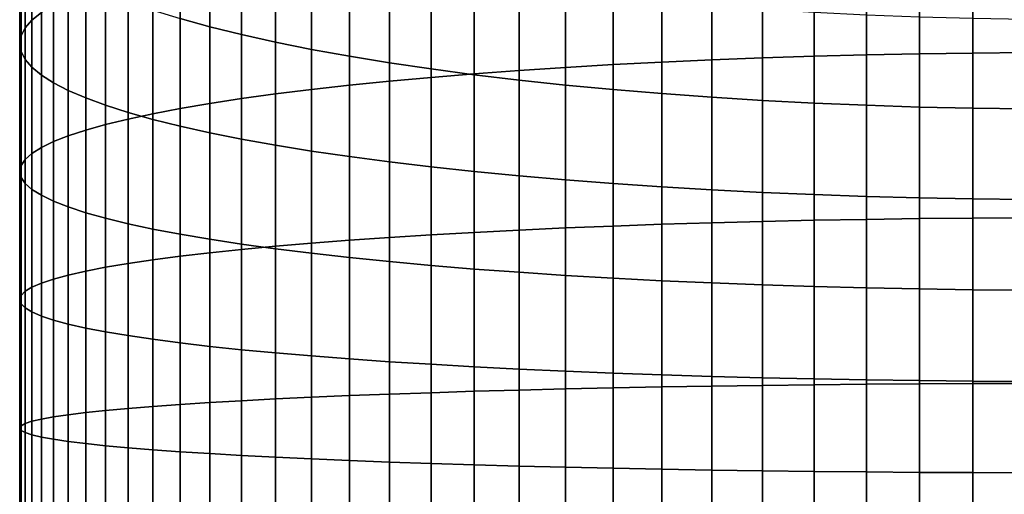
# Model space of a CAD drawing. Header units: metres. Extents: x -29 to 117, y -464 to 29.
# Tile 35 of 256: x -13 to -1, y -404 to -398. Entities that reach past the tile are written whole.
import ezdxf

# ---------------------------------------------------------------- set-up
doc = ezdxf.new("R2010")
doc.units = ezdxf.units.M
doc.layers.add('solid_24_501_056_XXX', color=7, linetype='CONTINUOUS')

msp = doc.modelspace()

# ---------------------------------------------------------------- linework, layer by layer
at = {"layer": 'solid_24_501_056_XXX'}
for points in [[(-12.850088, -398.129913, 336.105713), (-12.73389, -398.034546, 336.746979), (-12.73389, -396.385742, 336.472168), (-12.850088, -396.50351, 335.834656)], [(-12.933301, -398.225983, 335.459442), (-12.850088, -398.129913, 336.105713), (-12.850088, -396.50351, 335.834656), (-12.933301, -396.622223, 335.192139)], [(-1.968561, -398.543396, 347.132263), (-1.315188, -398.534027, 347.214966), (-1.315188, -396.517487, 346.951233), (-1.968561, -396.529724, 346.868927)], [(-1.315188, -398.534027, 347.214966), (-0.658439, -398.528412, 347.264648), (-0.658439, -396.510132, 347.000702), (-1.315188, -396.517487, 346.951233)], [(-12.983315, -398.322571, 334.809814), (-12.933301, -398.225983, 335.459442), (-12.933301, -396.622223, 335.192139), (-12.983315, -396.741547, 334.546326)], [(-5.126626, -398.644806, 346.234344), (-4.514968, -398.617371, 346.477112), (-4.514968, -396.626678, 346.216797), (-5.126626, -396.662598, 345.975128)], [(-4.514968, -398.617371, 346.477112), (-3.891721, -398.593475, 346.688812), (-3.891721, -396.595367, 346.42749), (-4.514968, -396.626678, 346.216797)], [(-3.891721, -398.593475, 346.688812), (-3.258483, -398.573151, 346.868866), (-3.258483, -396.568695, 346.60672), (-3.891721, -396.595367, 346.42749)], [(-3.258483, -398.573151, 346.868866), (-2.616881, -398.556427, 347.016815), (-2.616881, -396.546814, 346.753998), (-3.258483, -396.568695, 346.60672)], [(-2.616881, -398.556427, 347.016815), (-1.968561, -398.543396, 347.132263), (-1.968561, -396.529724, 346.868927), (-2.616881, -396.546814, 346.753998)], [(-13, -398.419373, 334.158539), (-12.983315, -398.322571, 334.809814), (-12.983315, -396.741547, 334.546326), (-13, -396.861176, 333.898865)], [(-6.876532, -398.747406, 345.32605), (-6.308926, -398.7099, 345.658051), (-6.308926, -396.747894, 345.401489), (-6.876532, -396.797028, 345.070984)], [(-6.308926, -398.7099, 345.658051), (-5.725124, -398.67569, 345.96109), (-5.725124, -396.703064, 345.703125), (-6.308926, -396.747894, 345.401489)], [(-5.725124, -398.67569, 345.96109), (-5.126626, -398.644806, 346.234344), (-5.126626, -396.662598, 345.975128), (-5.725124, -396.703064, 345.703125)], [(-12.983315, -398.516205, 333.507263), (-13, -398.419373, 334.158539), (-13, -396.861176, 333.898865), (-12.983315, -396.980804, 333.251373)], [(-10.669925, -398.210419, 326.595947), (-11.032375, -398.110504, 327.136749), (-11.032375, -396.79895, 326.870544), (-10.669925, -396.917786, 326.333588)], [(-7.957378, -398.831848, 344.578491), (-7.426487, -398.788086, 344.965881), (-7.426487, -396.850342, 344.712463), (-7.957378, -396.907654, 344.326874)], [(-7.426487, -398.788086, 344.965881), (-6.876532, -398.747406, 345.32605), (-6.876532, -396.797028, 345.070984), (-7.426487, -396.850342, 344.712463)], [(-12.933301, -398.612793, 332.857666), (-12.983315, -398.516205, 333.507263), (-12.983315, -396.980804, 333.251373), (-12.933301, -397.100128, 332.60556)], [(-10.280085, -398.306885, 326.073914), (-10.669925, -398.210419, 326.595947), (-10.669925, -396.917786, 326.333588), (-10.280085, -397.032501, 325.815247)], [(-8.95657, -398.928131, 343.726135), (-8.467842, -398.878571, 344.164917), (-8.467842, -396.968872, 343.915161), (-8.95657, -397.033783, 343.478424)], [(-8.467842, -398.878571, 344.164917), (-7.957378, -398.831848, 344.578491), (-7.957378, -396.907654, 344.326874), (-8.467842, -396.968872, 343.915161)], [(-12.850088, -398.708862, 332.211395), (-12.933301, -398.612793, 332.857666), (-12.933301, -397.100128, 332.60556), (-12.850088, -397.218811, 331.963043)], [(-9.863855, -398.399628, 325.57193), (-10.280085, -398.306885, 326.073914), (-10.280085, -397.032501, 325.815247), (-9.863855, -397.142792, 325.316833)], [(-9.863855, -399.035278, 342.77771), (-9.422306, -398.980408, 343.263367), (-9.422306, -397.102295, 343.017731), (-9.863855, -397.174164, 342.534332)], [(-9.422306, -398.980408, 343.263367), (-8.95657, -398.928131, 343.726135), (-8.95657, -397.033783, 343.478424), (-9.422306, -397.102295, 343.017731)], [(-12.73389, -398.804199, 331.570099), (-12.850088, -398.708862, 332.211395), (-12.850088, -397.218811, 331.963043), (-12.73389, -397.336609, 331.325531)], [(-10.669925, -399.152161, 341.74295), (-10.280085, -399.09256, 342.270477), (-10.280085, -397.249207, 342.029419), (-10.669925, -397.327301, 341.504303)], [(-10.280085, -399.09256, 342.270477), (-9.863855, -399.035278, 342.77771), (-9.863855, -397.174164, 342.534332), (-10.280085, -397.249207, 342.029419)], [(-9.422306, -398.488403, 325.091339), (-9.863855, -398.399628, 325.57193), (-9.863855, -397.142792, 325.316833), (-9.422306, -397.248413, 324.839661)], [(-8.95657, -398.573029, 324.633362), (-9.422306, -398.488403, 325.091339), (-9.422306, -397.248413, 324.839661), (-8.95657, -397.34906, 324.384918)], [(-12.585003, -398.89856, 330.935486), (-12.73389, -398.804199, 331.570099), (-12.73389, -397.336609, 331.325531), (-12.585003, -397.453186, 330.694611)], [(-11.032375, -399.213898, 341.196472), (-10.669925, -399.152161, 341.74295), (-10.669925, -397.327301, 341.504303), (-11.032375, -397.408173, 340.960327)], [(-8.467842, -398.653259, 324.199158), (-8.95657, -398.573029, 324.633362), (-8.95657, -397.34906, 324.384918), (-8.467842, -397.444458, 323.953796)], [(-12.403811, -398.991669, 330.309143), (-12.585003, -398.89856, 330.935486), (-12.585003, -397.453186, 330.694611), (-12.403811, -397.568237, 330.071899)], [(-11.366506, -399.277588, 340.632446), (-11.032375, -399.213898, 341.196472), (-11.032375, -397.408173, 340.960327), (-11.366506, -397.491638, 340.398895)], [(-7.957378, -398.728882, 323.789856), (-8.467842, -398.653259, 324.199158), (-8.467842, -397.444458, 323.953796), (-7.957378, -397.534393, 323.547424)], [(-12.190778, -399.083313, 329.692657), (-12.403811, -398.991669, 330.309143), (-12.403811, -397.568237, 330.071899), (-12.190778, -397.681458, 329.459015)], [(-11.946451, -399.410309, 339.457611), (-11.671459, -399.34314, 340.052338), (-11.671459, -397.577484, 339.821442), (-11.946451, -397.665497, 339.229431)], [(-11.671459, -399.34314, 340.052338), (-11.366506, -399.277588, 340.632446), (-11.366506, -397.491638, 340.398895), (-11.671459, -397.577484, 339.821442)], [(-7.426487, -398.799683, 323.406494), (-7.957378, -398.728882, 323.789856), (-7.957378, -397.534393, 323.547424), (-7.426487, -397.618622, 323.166779)], [(-12.190778, -399.478973, 338.849823), (-11.946451, -399.410309, 339.457611), (-11.946451, -397.665497, 339.229431), (-12.190778, -397.755432, 338.62442)], [(-11.946451, -399.173279, 329.087646), (-12.190778, -399.083313, 329.692657), (-12.190778, -397.681458, 329.459015), (-11.946451, -397.792572, 328.857544)], [(-6.876532, -398.86554, 323.050079), (-7.426487, -398.799683, 323.406494), (-7.426487, -397.618622, 323.166779), (-6.876532, -397.69696, 322.812897)], [(-6.308926, -398.926239, 322.721527), (-6.876532, -398.86554, 323.050079), (-6.876532, -397.69696, 322.812897), (-6.308926, -397.769165, 322.486664)], [(-12.585003, -399.619995, 337.601288), (-12.403811, -399.54892, 338.230499), (-12.403811, -397.847076, 338.007965), (-12.585003, -397.940216, 337.381592)], [(-12.403811, -399.54892, 338.230499), (-12.190778, -399.478973, 338.849823), (-12.190778, -397.755432, 338.62442), (-12.403811, -397.847076, 338.007965)], [(-11.671459, -399.261292, 328.495667), (-11.946451, -399.173279, 329.087646), (-11.946451, -397.792572, 328.857544), (-11.671459, -397.901306, 328.269012)], [(-5.725124, -398.981659, 322.421631), (-6.308926, -398.926239, 322.721527), (-6.308926, -397.769165, 322.486664), (-5.725124, -397.835052, 322.188904)], [(-5.126626, -399.031616, 322.151215), (-5.725124, -398.981659, 322.421631), (-5.725124, -397.835052, 322.188904), (-5.126626, -397.89447, 321.92041)], [(-12.73389, -399.692017, 336.963715), (-12.585003, -399.619995, 337.601288), (-12.585003, -397.940216, 337.381592), (-12.73389, -398.034546, 336.746979)], [(-11.366506, -399.347137, 327.918213), (-11.671459, -399.261292, 328.495667), (-11.671459, -397.901306, 328.269012), (-11.366506, -398.007385, 327.694916)], [(-4.514968, -399.075989, 321.91095), (-5.126626, -399.031616, 322.151215), (-5.126626, -397.89447, 321.92041), (-4.514968, -397.947266, 321.681854)], [(-3.891721, -399.114716, 321.701477), (-4.514968, -399.075989, 321.91095), (-4.514968, -397.947266, 321.681854), (-3.891721, -397.993286, 321.473846)], [(-12.850088, -399.764801, 336.319519), (-12.73389, -399.692017, 336.963715), (-12.73389, -398.034546, 336.746979), (-12.850088, -398.129913, 336.105713)], [(-11.032375, -399.430603, 327.356781), (-11.366506, -399.347137, 327.918213), (-11.366506, -398.007385, 327.694916), (-11.032375, -398.110504, 327.136749)], [(-3.258483, -399.147614, 321.523285), (-3.891721, -399.114716, 321.701477), (-3.891721, -397.993286, 321.473846), (-3.258483, -398.03244, 321.296936)], [(-2.616881, -399.174683, 321.376892), (-3.258483, -399.147614, 321.523285), (-3.258483, -398.03244, 321.296936), (-2.616881, -398.064636, 321.151581)], [(-1.968561, -399.195801, 321.262634), (-2.616881, -399.174683, 321.376892), (-2.616881, -398.064636, 321.151581), (-1.968561, -398.089722, 321.038116)], [(-1.315188, -399.210907, 321.180786), (-1.968561, -399.195801, 321.262634), (-1.968561, -398.089722, 321.038116), (-1.315188, -398.107727, 320.956879)], [(-12.933301, -399.838135, 335.670258), (-12.850088, -399.764801, 336.319519), (-12.850088, -398.129913, 336.105713), (-12.933301, -398.225983, 335.459442)], [(-10.669925, -399.511475, 326.812805), (-11.032375, -399.430603, 327.356781), (-11.032375, -398.110504, 327.136749), (-10.669925, -398.210419, 326.595947)], [(-10.280085, -399.589539, 326.287689), (-10.669925, -399.511475, 326.812805), (-10.669925, -398.210419, 326.595947), (-10.280085, -398.306885, 326.073914)], [(-0.658439, -399.220001, 321.131622), (-1.315188, -399.210907, 321.180786), (-1.315188, -398.107727, 320.956879), (-0.658439, -398.11853, 320.908051)], [(-13, -399.985748, 334.363373), (-12.983315, -399.911835, 335.01767), (-12.983315, -398.322571, 334.809814), (-13, -398.419373, 334.158539)], [(-12.983315, -399.911835, 335.01767), (-12.933301, -399.838135, 335.670258), (-12.933301, -398.225983, 335.459442), (-12.983315, -398.322571, 334.809814)], [(-9.863855, -399.664612, 325.782745), (-10.280085, -399.589539, 326.287689), (-10.280085, -398.306885, 326.073914), (-9.863855, -398.399628, 325.57193)], [(-12.983315, -400.059662, 333.709106), (-13, -399.985748, 334.363373), (-13, -398.419373, 334.158539), (-12.983315, -398.516205, 333.507263)], [(-9.422306, -399.736481, 325.299347), (-9.863855, -399.664612, 325.782745), (-9.863855, -398.399628, 325.57193), (-9.422306, -398.488403, 325.091339)], [(-12.933301, -400.133362, 333.056519), (-12.983315, -400.059662, 333.709106), (-12.983315, -398.516205, 333.507263), (-12.933301, -398.612793, 332.857666)], [(-8.95657, -399.804962, 324.838684), (-9.422306, -399.736481, 325.299347), (-9.422306, -398.488403, 325.091339), (-8.95657, -398.573029, 324.633362)], [(-8.467842, -399.869904, 324.401917), (-8.95657, -399.804962, 324.838684), (-8.95657, -398.573029, 324.633362), (-8.467842, -398.653259, 324.199158)], [(-3.891721, -400.599548, 346.879822), (-3.258483, -400.585541, 347.060455), (-3.258483, -398.573151, 346.868866), (-3.891721, -398.593475, 346.688812)], [(-3.258483, -400.585541, 347.060455), (-2.616881, -400.574005, 347.208893), (-2.616881, -398.556427, 347.016815), (-3.258483, -398.573151, 346.868866)], [(-2.616881, -400.574005, 347.208893), (-1.968561, -400.565033, 347.324768), (-1.968561, -398.543396, 347.132263), (-2.616881, -398.556427, 347.016815)], [(-1.968561, -400.565033, 347.324768), (-1.315188, -400.558594, 347.407715), (-1.315188, -398.534027, 347.214966), (-1.968561, -398.543396, 347.132263)], [(-1.315188, -400.558594, 347.407715), (-0.658439, -400.554749, 347.457581), (-0.658439, -398.528412, 347.264648), (-1.315188, -398.534027, 347.214966)], [(-12.850088, -400.206726, 332.407257), (-12.933301, -400.133362, 333.056519), (-12.933301, -398.612793, 332.857666), (-12.850088, -398.708862, 332.211395)], [(-7.957378, -399.931122, 323.990204), (-8.467842, -399.869904, 324.401917), (-8.467842, -398.653259, 324.199158), (-7.957378, -398.728882, 323.789856)], [(-6.308926, -400.679718, 345.845612), (-5.725124, -400.656158, 346.149658), (-5.725124, -398.67569, 345.96109), (-6.308926, -398.7099, 345.658051)], [(-5.725124, -400.656158, 346.149658), (-5.126626, -400.634888, 346.423828), (-5.126626, -398.644806, 346.234344), (-5.725124, -398.67569, 345.96109)], [(-5.126626, -400.634888, 346.423828), (-4.514968, -400.615997, 346.667419), (-4.514968, -398.617371, 346.477112), (-5.126626, -398.644806, 346.234344)], [(-4.514968, -400.615997, 346.667419), (-3.891721, -400.599548, 346.879822), (-3.891721, -398.593475, 346.688812), (-4.514968, -398.617371, 346.477112)], [(-12.73389, -400.27948, 331.763031), (-12.850088, -400.206726, 332.407257), (-12.850088, -398.708862, 332.211395), (-12.73389, -398.804199, 331.570099)], [(-12.585003, -400.351501, 331.125488), (-12.73389, -400.27948, 331.763031), (-12.73389, -398.804199, 331.570099), (-12.585003, -398.89856, 330.935486)], [(-7.426487, -399.988434, 323.604614), (-7.957378, -399.931122, 323.990204), (-7.957378, -398.728882, 323.789856), (-7.426487, -398.799683, 323.406494)], [(-7.957378, -400.763702, 344.762451), (-7.426487, -400.733551, 345.151123), (-7.426487, -398.788086, 344.965881), (-7.957378, -398.831848, 344.578491)], [(-7.426487, -400.733551, 345.151123), (-6.876532, -400.705536, 345.512482), (-6.876532, -398.747406, 345.32605), (-7.426487, -398.788086, 344.965881)], [(-6.876532, -400.041748, 323.246094), (-7.426487, -399.988434, 323.604614), (-7.426487, -398.799683, 323.406494), (-6.876532, -398.86554, 323.050079)], [(-6.876532, -400.705536, 345.512482), (-6.308926, -400.679718, 345.845612), (-6.308926, -398.7099, 345.658051), (-6.876532, -398.747406, 345.32605)], [(-12.403811, -400.422577, 330.496246), (-12.585003, -400.351501, 331.125488), (-12.585003, -398.89856, 330.935486), (-12.403811, -398.991669, 330.309143)], [(-9.422306, -400.865997, 343.442902), (-8.95657, -400.829987, 343.907227), (-8.95657, -398.928131, 343.726135), (-9.422306, -398.980408, 343.263367)], [(-8.95657, -400.829987, 343.907227), (-8.467842, -400.795868, 344.347473), (-8.467842, -398.878571, 344.164917), (-8.95657, -398.928131, 343.726135)], [(-8.467842, -400.795868, 344.347473), (-7.957378, -400.763702, 344.762451), (-7.957378, -398.831848, 344.578491), (-8.467842, -398.878571, 344.164917)], [(-6.308926, -400.090881, 322.915619), (-6.876532, -400.041748, 323.246094), (-6.876532, -398.86554, 323.050079), (-6.308926, -398.926239, 322.721527)], [(-5.725124, -400.135712, 322.613983), (-6.308926, -400.090881, 322.915619), (-6.308926, -398.926239, 322.721527), (-5.725124, -398.981659, 322.421631)], [(-12.190778, -400.492523, 329.876953), (-12.403811, -400.422577, 330.496246), (-12.403811, -398.991669, 330.309143), (-12.190778, -399.083313, 329.692657)], [(-10.280085, -400.943237, 342.446686), (-9.863855, -400.903778, 342.955627), (-9.863855, -399.035278, 342.77771), (-10.280085, -399.09256, 342.270477)], [(-9.863855, -400.903778, 342.955627), (-9.422306, -400.865997, 343.442902), (-9.422306, -398.980408, 343.263367), (-9.863855, -399.035278, 342.77771)], [(-5.126626, -400.176147, 322.34198), (-5.725124, -400.135712, 322.613983), (-5.725124, -398.981659, 322.421631), (-5.126626, -399.031616, 322.151215)], [(-4.514968, -400.212097, 322.100311), (-5.126626, -400.176147, 322.34198), (-5.126626, -399.031616, 322.151215), (-4.514968, -399.075989, 321.91095)], [(-11.946451, -400.561188, 329.269165), (-12.190778, -400.492523, 329.876953), (-12.190778, -399.083313, 329.692657), (-11.946451, -399.173279, 329.087646)], [(-11.671459, -400.628357, 328.674438), (-11.946451, -400.561188, 329.269165), (-11.946451, -399.173279, 329.087646), (-11.671459, -399.261292, 328.495667)], [(-11.032375, -401.026794, 341.36908), (-10.669925, -400.984283, 341.917389), (-10.669925, -399.152161, 341.74295), (-11.032375, -399.213898, 341.196472)], [(-10.669925, -400.984283, 341.917389), (-10.280085, -400.943237, 342.446686), (-10.280085, -399.09256, 342.270477), (-10.669925, -399.152161, 341.74295)], [(-3.891721, -400.243408, 321.889587), (-4.514968, -400.212097, 322.100311), (-4.514968, -399.075989, 321.91095), (-3.891721, -399.114716, 321.701477)], [(-3.258483, -400.27005, 321.710358), (-3.891721, -400.243408, 321.889587), (-3.891721, -399.114716, 321.701477), (-3.258483, -399.147614, 321.523285)], [(-2.616881, -400.291962, 321.56308), (-3.258483, -400.27005, 321.710358), (-3.258483, -399.147614, 321.523285), (-2.616881, -399.174683, 321.376892)], [(-1.968561, -400.309052, 321.448151), (-2.616881, -400.291962, 321.56308), (-2.616881, -399.174683, 321.376892), (-1.968561, -399.195801, 321.262634)], [(-11.366506, -400.693909, 328.09433), (-11.671459, -400.628357, 328.674438), (-11.671459, -399.261292, 328.495667), (-11.366506, -399.347137, 327.918213)], [(-11.671459, -401.115784, 340.2211), (-11.366506, -401.070679, 340.803162), (-11.366506, -399.277588, 340.632446), (-11.671459, -399.34314, 340.052338)], [(-11.366506, -401.070679, 340.803162), (-11.032375, -401.026794, 341.36908), (-11.032375, -399.213898, 341.196472), (-11.366506, -399.277588, 340.632446)], [(-1.315188, -400.321289, 321.365845), (-1.968561, -400.309052, 321.448151), (-1.968561, -399.195801, 321.262634), (-1.315188, -399.210907, 321.180786)], [(-0.658439, -400.328644, 321.316376), (-1.315188, -400.321289, 321.365845), (-1.315188, -399.210907, 321.180786), (-0.658439, -399.220001, 321.131622)], [(-12.190778, -401.209351, 339.014587), (-11.946451, -401.162048, 339.62442), (-11.946451, -399.410309, 339.457611), (-12.190778, -399.478973, 338.849823)], [(-11.946451, -401.162048, 339.62442), (-11.671459, -401.115784, 340.2211), (-11.671459, -399.34314, 340.052338), (-11.946451, -399.410309, 339.457611)], [(-11.032375, -400.757599, 327.530304), (-11.366506, -400.693909, 328.09433), (-11.366506, -399.347137, 327.918213), (-11.032375, -399.430603, 327.356781)], [(-12.403811, -401.257507, 338.393188), (-12.190778, -401.209351, 339.014587), (-12.190778, -399.478973, 338.849823), (-12.403811, -399.54892, 338.230499)], [(-10.669925, -400.819336, 326.983826), (-11.032375, -400.757599, 327.530304), (-11.032375, -399.430603, 327.356781), (-10.669925, -399.511475, 326.812805)], [(-10.280085, -400.878937, 326.456299), (-10.669925, -400.819336, 326.983826), (-10.669925, -399.511475, 326.812805), (-10.280085, -399.589539, 326.287689)], [(-12.73389, -401.356049, 337.122162), (-12.585003, -401.306458, 337.761841), (-12.585003, -399.619995, 337.601288), (-12.73389, -399.692017, 336.963715)], [(-12.585003, -401.306458, 337.761841), (-12.403811, -401.257507, 338.393188), (-12.403811, -399.54892, 338.230499), (-12.585003, -399.619995, 337.601288)], [(-9.863855, -400.936218, 325.949066), (-10.280085, -400.878937, 326.456299), (-10.280085, -399.589539, 326.287689), (-9.863855, -399.664612, 325.782745)], [(-12.933301, -401.456665, 335.824371), (-12.850088, -401.406158, 336.4758), (-12.850088, -399.764801, 336.319519), (-12.933301, -399.838135, 335.670258)], [(-12.850088, -401.406158, 336.4758), (-12.73389, -401.356049, 337.122162), (-12.73389, -399.692017, 336.963715), (-12.850088, -399.764801, 336.319519)], [(-9.422306, -400.991089, 325.463409), (-9.863855, -400.936218, 325.949066), (-9.863855, -399.664612, 325.782745), (-9.422306, -399.736481, 325.299347)], [(-8.95657, -401.043365, 325.00061), (-9.422306, -400.991089, 325.463409), (-9.422306, -399.736481, 325.299347), (-8.95657, -399.804962, 324.838684)], [(-12.983315, -401.507446, 335.169586), (-12.933301, -401.456665, 335.824371), (-12.933301, -399.838135, 335.670258), (-12.983315, -399.911835, 335.01767)], [(-8.467842, -401.092926, 324.561859), (-8.95657, -401.043365, 325.00061), (-8.95657, -399.804962, 324.838684), (-8.467842, -399.869904, 324.401917)], [(-7.957378, -401.139648, 324.148254), (-8.467842, -401.092926, 324.561859), (-8.467842, -399.869904, 324.401917), (-7.957378, -399.931122, 323.990204)], [(-13, -401.55835, 334.513123), (-12.983315, -401.507446, 335.169586), (-12.983315, -399.911835, 335.01767), (-13, -399.985748, 334.363373)], [(-12.983315, -401.609222, 333.856659), (-13, -401.55835, 334.513123), (-13, -399.985748, 334.363373), (-12.983315, -400.059662, 333.709106)], [(-7.426487, -401.183411, 323.760895), (-7.957378, -401.139648, 324.148254), (-7.957378, -399.931122, 323.990204), (-7.426487, -399.988434, 323.604614)], [(-6.876532, -401.224091, 323.400726), (-7.426487, -401.183411, 323.760895), (-7.426487, -399.988434, 323.604614), (-6.876532, -400.041748, 323.246094)], [(-12.933301, -401.660004, 333.201874), (-12.983315, -401.609222, 333.856659), (-12.983315, -400.059662, 333.709106), (-12.933301, -400.133362, 333.056519)], [(-12.850088, -401.71051, 332.550446), (-12.933301, -401.660004, 333.201874), (-12.933301, -400.133362, 333.056519), (-12.850088, -400.206726, 332.407257)], [(-6.308926, -401.261597, 323.068695), (-6.876532, -401.224091, 323.400726), (-6.876532, -400.041748, 323.246094), (-6.308926, -400.090881, 322.915619)], [(-5.725124, -401.295807, 322.765686), (-6.308926, -401.261597, 323.068695), (-6.308926, -400.090881, 322.915619), (-5.725124, -400.135712, 322.613983)], [(-5.126626, -401.326691, 322.492432), (-5.725124, -401.295807, 322.765686), (-5.725124, -400.135712, 322.613983), (-5.126626, -400.176147, 322.34198)], [(-12.73389, -401.76062, 331.904053), (-12.850088, -401.71051, 332.550446), (-12.850088, -400.206726, 332.407257), (-12.73389, -400.27948, 331.763031)], [(-4.514968, -401.354126, 322.249634), (-5.126626, -401.326691, 322.492432), (-5.126626, -400.176147, 322.34198), (-4.514968, -400.212097, 322.100311)], [(-3.891721, -401.378021, 322.037964), (-4.514968, -401.354126, 322.249634), (-4.514968, -400.212097, 322.100311), (-3.891721, -400.243408, 321.889587)], [(-3.258483, -401.398376, 321.85791), (-3.891721, -401.378021, 322.037964), (-3.891721, -400.243408, 321.889587), (-3.258483, -400.27005, 321.710358)], [(-12.585003, -401.810211, 331.264374), (-12.73389, -401.76062, 331.904053), (-12.73389, -400.27948, 331.763031), (-12.585003, -400.351501, 331.125488)], [(-12.403811, -401.859161, 330.633057), (-12.585003, -401.810211, 331.264374), (-12.585003, -400.351501, 331.125488), (-12.403811, -400.422577, 330.496246)], [(-2.616881, -401.41507, 321.709961), (-3.258483, -401.398376, 321.85791), (-3.258483, -400.27005, 321.710358), (-2.616881, -400.291962, 321.56308)], [(-1.968561, -401.428131, 321.594513), (-2.616881, -401.41507, 321.709961), (-2.616881, -400.291962, 321.56308), (-1.968561, -400.309052, 321.448151)], [(-1.315188, -401.437469, 321.51181), (-1.968561, -401.428131, 321.594513), (-1.968561, -400.309052, 321.448151), (-1.315188, -400.321289, 321.365845)], [(-0.658439, -401.443085, 321.462128), (-1.315188, -401.437469, 321.51181), (-1.315188, -400.321289, 321.365845), (-0.658439, -400.328644, 321.316376)], [(-12.190778, -401.907349, 330.011658), (-12.403811, -401.859161, 330.633057), (-12.403811, -400.422577, 330.496246), (-12.190778, -400.492523, 329.876953)], [(-11.946451, -401.95462, 329.401825), (-12.190778, -401.907349, 330.011658), (-12.190778, -400.492523, 329.876953), (-11.946451, -400.561188, 329.269165)], [(-11.671459, -402.000885, 328.805115), (-11.946451, -401.95462, 329.401825), (-11.946451, -400.561188, 329.269165), (-11.671459, -400.628357, 328.674438)], [(-11.366506, -402.046021, 328.223083), (-11.671459, -402.000885, 328.805115), (-11.671459, -400.628357, 328.674438), (-11.366506, -400.693909, 328.09433)], [(-5.126626, -402.630402, 346.543335), (-4.514968, -402.620056, 346.787445), (-4.514968, -400.615997, 346.667419), (-5.126626, -400.634888, 346.423828)], [(-4.514968, -402.620056, 346.787445), (-3.891721, -402.611053, 347.000305), (-3.891721, -400.599548, 346.879822), (-4.514968, -400.615997, 346.667419)], [(-3.891721, -402.611053, 347.000305), (-3.258483, -402.603394, 347.181335), (-3.258483, -400.585541, 347.060455), (-3.891721, -400.599548, 346.879822)], [(-3.258483, -402.603394, 347.181335), (-2.616881, -402.597107, 347.330078), (-2.616881, -400.574005, 347.208893), (-3.258483, -400.585541, 347.060455)], [(-2.616881, -402.597107, 347.330078), (-1.968561, -402.592194, 347.446167), (-1.968561, -400.565033, 347.324768), (-2.616881, -400.574005, 347.208893)], [(-1.968561, -402.592194, 347.446167), (-1.315188, -402.588684, 347.529327), (-1.315188, -400.558594, 347.407715), (-1.968561, -400.565033, 347.324768)], [(-1.315188, -402.588684, 347.529327), (-0.658439, -402.586578, 347.579285), (-0.658439, -400.554749, 347.457581), (-1.315188, -400.558594, 347.407715)], [(-11.032375, -402.089905, 327.657166), (-11.366506, -402.046021, 328.223083), (-11.366506, -400.693909, 328.09433), (-11.032375, -400.757599, 327.530304)], [(-7.957378, -402.700806, 344.878479), (-7.426487, -402.684326, 345.267944), (-7.426487, -400.733551, 345.151123), (-7.957378, -400.763702, 344.762451)], [(-7.426487, -402.684326, 345.267944), (-6.876532, -402.669006, 345.630096), (-6.876532, -400.705536, 345.512482), (-7.426487, -400.733551, 345.151123)], [(-6.876532, -402.669006, 345.630096), (-6.308926, -402.654907, 345.963928), (-6.308926, -400.679718, 345.845612), (-6.876532, -400.705536, 345.512482)], [(-6.308926, -402.654907, 345.963928), (-5.725124, -402.641998, 346.268585), (-5.725124, -400.656158, 346.149658), (-6.308926, -400.679718, 345.845612)], [(-5.725124, -402.641998, 346.268585), (-5.126626, -402.630402, 346.543335), (-5.126626, -400.634888, 346.423828), (-5.725124, -400.656158, 346.149658)], [(-10.669925, -402.132416, 327.108856), (-11.032375, -402.089905, 327.657166), (-11.032375, -400.757599, 327.530304), (-10.669925, -400.819336, 326.983826)], [(-10.280085, -402.173431, 326.579559), (-10.669925, -402.132416, 327.108856), (-10.669925, -400.819336, 326.983826), (-10.280085, -400.878937, 326.456299)], [(-9.863855, -402.777374, 343.067841), (-9.422306, -402.756744, 343.556122), (-9.422306, -400.865997, 343.442902), (-9.863855, -400.903778, 342.955627)], [(-9.422306, -402.756744, 343.556122), (-8.95657, -402.737061, 344.021454), (-8.95657, -400.829987, 343.907227), (-9.422306, -400.865997, 343.442902)], [(-8.95657, -402.737061, 344.021454), (-8.467842, -402.718384, 344.462616), (-8.467842, -400.795868, 344.347473), (-8.95657, -400.829987, 343.907227)], [(-8.467842, -402.718384, 344.462616), (-7.957378, -402.700806, 344.878479), (-7.957378, -400.763702, 344.762451), (-8.467842, -400.795868, 344.347473)], [(-11.032375, -402.844635, 341.477966), (-10.669925, -402.821381, 342.027405), (-10.669925, -400.984283, 341.917389), (-11.032375, -401.026794, 341.36908)], [(-10.669925, -402.821381, 342.027405), (-10.280085, -402.79895, 342.557831), (-10.280085, -400.943237, 342.446686), (-10.669925, -400.984283, 341.917389)], [(-9.863855, -402.212891, 326.070618), (-10.280085, -402.173431, 326.579559), (-10.280085, -400.878937, 326.456299), (-9.863855, -400.936218, 325.949066)], [(-10.280085, -402.79895, 342.557831), (-9.863855, -402.777374, 343.067841), (-9.863855, -400.903778, 342.955627), (-10.280085, -400.943237, 342.446686)], [(-9.422306, -402.250671, 325.583344), (-9.863855, -402.212891, 326.070618), (-9.863855, -400.936218, 325.949066), (-9.422306, -400.991089, 325.463409)], [(-8.95657, -402.286682, 325.119019), (-9.422306, -402.250671, 325.583344), (-9.422306, -400.991089, 325.463409), (-8.95657, -401.043365, 325.00061)], [(-11.671459, -402.89328, 340.327576), (-11.366506, -402.868622, 340.910858), (-11.366506, -401.070679, 340.803162), (-11.671459, -401.115784, 340.2211)], [(-11.366506, -402.868622, 340.910858), (-11.032375, -402.844635, 341.477966), (-11.032375, -401.026794, 341.36908), (-11.366506, -401.070679, 340.803162)], [(-8.467842, -402.320801, 324.678772), (-8.95657, -402.286682, 325.119019), (-8.95657, -401.043365, 325.00061), (-8.467842, -401.092926, 324.561859)], [(-7.957378, -402.352997, 324.263794), (-8.467842, -402.320801, 324.678772), (-8.467842, -401.092926, 324.561859), (-7.957378, -401.139648, 324.148254)], [(-12.403811, -402.970764, 338.495819), (-12.190778, -402.944427, 339.1185), (-12.190778, -401.209351, 339.014587), (-12.403811, -401.257507, 338.393188)], [(-12.190778, -402.944427, 339.1185), (-11.946451, -402.918579, 339.729614), (-11.946451, -401.162048, 339.62442), (-12.190778, -401.209351, 339.014587)], [(-11.946451, -402.918579, 339.729614), (-11.671459, -402.89328, 340.327576), (-11.671459, -401.115784, 340.2211), (-11.946451, -401.162048, 339.62442)], [(-7.426487, -402.383118, 323.875122), (-7.957378, -402.352997, 324.263794), (-7.957378, -401.139648, 324.148254), (-7.426487, -401.183411, 323.760895)], [(-6.876532, -402.411133, 323.513763), (-7.426487, -402.383118, 323.875122), (-7.426487, -401.183411, 323.760895), (-6.876532, -401.224091, 323.400726)], [(-6.308926, -402.436951, 323.180634), (-6.876532, -402.411133, 323.513763), (-6.876532, -401.224091, 323.400726), (-6.308926, -401.261597, 323.068695)], [(-12.73389, -403.024628, 337.222107), (-12.585003, -402.997528, 337.863129), (-12.585003, -401.306458, 337.761841), (-12.73389, -401.356049, 337.122162)], [(-12.585003, -402.997528, 337.863129), (-12.403811, -402.970764, 338.495819), (-12.403811, -401.257507, 338.393188), (-12.585003, -401.306458, 337.761841)], [(-5.725124, -402.460541, 322.876587), (-6.308926, -402.436951, 323.180634), (-6.308926, -401.261597, 323.068695), (-5.725124, -401.295807, 322.765686)], [(-5.126626, -402.481781, 322.602417), (-5.725124, -402.460541, 322.876587), (-5.725124, -401.295807, 322.765686), (-5.126626, -401.326691, 322.492432)], [(-4.514968, -402.500671, 322.358826), (-5.126626, -402.481781, 322.602417), (-5.126626, -401.326691, 322.492432), (-4.514968, -401.354126, 322.249634)], [(-12.983315, -403.107391, 335.265411), (-12.933301, -403.079651, 335.92157), (-12.933301, -401.456665, 335.824371), (-12.983315, -401.507446, 335.169586)], [(-12.933301, -403.079651, 335.92157), (-12.850088, -403.052032, 336.574371), (-12.850088, -401.406158, 336.4758), (-12.933301, -401.456665, 335.824371)], [(-12.850088, -403.052032, 336.574371), (-12.73389, -403.024628, 337.222107), (-12.73389, -401.356049, 337.122162), (-12.850088, -401.406158, 336.4758)], [(-3.891721, -402.517151, 322.146423), (-4.514968, -402.500671, 322.358826), (-4.514968, -401.354126, 322.249634), (-3.891721, -401.378021, 322.037964)], [(-3.258483, -402.531158, 321.965759), (-3.891721, -402.517151, 322.146423), (-3.891721, -401.378021, 322.037964), (-3.258483, -401.398376, 321.85791)], [(-2.616881, -402.542664, 321.817322), (-3.258483, -402.531158, 321.965759), (-3.258483, -401.398376, 321.85791), (-2.616881, -401.41507, 321.709961)], [(-1.968561, -402.551636, 321.701477), (-2.616881, -402.542664, 321.817322), (-2.616881, -401.41507, 321.709961), (-1.968561, -401.428131, 321.594513)], [(-1.315188, -402.558075, 321.6185), (-1.968561, -402.551636, 321.701477), (-1.968561, -401.428131, 321.594513), (-1.315188, -401.437469, 321.51181)], [(-0.658439, -402.561951, 321.568665), (-1.315188, -402.558075, 321.6185), (-1.315188, -401.437469, 321.51181), (-0.658439, -401.443085, 321.462128)], [(-13, -403.135223, 334.607574), (-12.983315, -403.107391, 335.265411), (-12.983315, -401.507446, 335.169586), (-13, -401.55835, 334.513123)], [(-12.983315, -403.163055, 333.949707), (-13, -403.135223, 334.607574), (-13, -401.55835, 334.513123), (-12.983315, -401.609222, 333.856659)], [(-12.933301, -403.190796, 333.293549), (-12.983315, -403.163055, 333.949707), (-12.983315, -401.609222, 333.856659), (-12.933301, -401.660004, 333.201874)], [(-12.850088, -403.218414, 332.640778), (-12.933301, -403.190796, 333.293549), (-12.933301, -401.660004, 333.201874), (-12.850088, -401.71051, 332.550446)], [(-12.73389, -403.245789, 331.993011), (-12.850088, -403.218414, 332.640778), (-12.850088, -401.71051, 332.550446), (-12.73389, -401.76062, 331.904053)], [(-12.585003, -403.272919, 331.35199), (-12.73389, -403.245789, 331.993011), (-12.73389, -401.76062, 331.904053), (-12.585003, -401.810211, 331.264374)], [(-12.403811, -403.299683, 330.71933), (-12.585003, -403.272919, 331.35199), (-12.585003, -401.810211, 331.264374), (-12.403811, -401.859161, 330.633057)], [(-12.190778, -403.326019, 330.096619), (-12.403811, -403.299683, 330.71933), (-12.403811, -401.859161, 330.633057), (-12.190778, -401.907349, 330.011658)], [(-11.946451, -403.351868, 329.485504), (-12.190778, -403.326019, 330.096619), (-12.190778, -401.907349, 330.011658), (-11.946451, -401.95462, 329.401825)], [(-11.671459, -403.377136, 328.887543), (-11.946451, -403.351868, 329.485504), (-11.946451, -401.95462, 329.401825), (-11.671459, -402.000885, 328.805115)], [(-11.366506, -403.401825, 328.30426), (-11.671459, -403.377136, 328.887543), (-11.671459, -402.000885, 328.805115), (-11.366506, -402.046021, 328.223083)], [(-11.032375, -403.425812, 327.737183), (-11.366506, -403.401825, 328.30426), (-11.366506, -402.046021, 328.223083), (-11.032375, -402.089905, 327.657166)], [(-10.669925, -403.449036, 327.187714), (-11.032375, -403.425812, 327.737183), (-11.032375, -402.089905, 327.657166), (-10.669925, -402.132416, 327.108856)], [(-10.280085, -403.471466, 326.657288), (-10.669925, -403.449036, 327.187714), (-10.669925, -402.132416, 327.108856), (-10.280085, -402.173431, 326.579559)], [(-9.863855, -403.493042, 326.147278), (-10.280085, -403.471466, 326.657288), (-10.280085, -402.173431, 326.579559), (-9.863855, -402.212891, 326.070618)], [(-9.422306, -403.513702, 325.658997), (-9.863855, -403.493042, 326.147278), (-9.863855, -402.212891, 326.070618), (-9.422306, -402.250671, 325.583344)], [(-8.95657, -403.533386, 325.193665), (-9.422306, -403.513702, 325.658997), (-9.422306, -402.250671, 325.583344), (-8.95657, -402.286682, 325.119019)], [(-8.467842, -403.552032, 324.752533), (-8.95657, -403.533386, 325.193665), (-8.95657, -402.286682, 325.119019), (-8.467842, -402.320801, 324.678772)], [(-7.957378, -403.569641, 324.33667), (-8.467842, -403.552032, 324.752533), (-8.467842, -402.320801, 324.678772), (-7.957378, -402.352997, 324.263794)], [(-7.426487, -403.58609, 323.947174), (-7.957378, -403.569641, 324.33667), (-7.957378, -402.352997, 324.263794), (-7.426487, -402.383118, 323.875122)], [(-6.876532, -403.60141, 323.585052), (-7.426487, -403.58609, 323.947174), (-7.426487, -402.383118, 323.875122), (-6.876532, -402.411133, 323.513763)], [(-6.308926, -403.61554, 323.251221), (-6.876532, -403.60141, 323.585052), (-6.876532, -402.411133, 323.513763), (-6.308926, -402.436951, 323.180634)], [(-5.725124, -403.628418, 322.946533), (-6.308926, -403.61554, 323.251221), (-6.308926, -402.436951, 323.180634), (-5.725124, -402.460541, 322.876587)], [(-5.126626, -403.640045, 322.671783), (-5.725124, -403.628418, 322.946533), (-5.725124, -402.460541, 322.876587), (-5.126626, -402.481781, 322.602417)], [(-4.514968, -403.65036, 322.427673), (-5.126626, -403.640045, 322.671783), (-5.126626, -402.481781, 322.602417), (-4.514968, -402.500671, 322.358826)], [(-3.891721, -403.659363, 322.214844), (-4.514968, -403.65036, 322.427673), (-4.514968, -402.500671, 322.358826), (-3.891721, -402.517151, 322.146423)], [(-3.258483, -403.667023, 322.033813), (-3.891721, -403.659363, 322.214844), (-3.891721, -402.517151, 322.146423), (-3.258483, -402.531158, 321.965759)], [(-2.616881, -403.673309, 321.88504), (-3.258483, -403.667023, 322.033813), (-3.258483, -402.531158, 321.965759), (-2.616881, -402.542664, 321.817322)], [(-1.968561, -403.678223, 321.768951), (-2.616881, -403.673309, 321.88504), (-2.616881, -402.542664, 321.817322), (-1.968561, -402.551636, 321.701477)], [(-1.315188, -403.681732, 321.685822), (-1.968561, -403.678223, 321.768951), (-1.968561, -402.551636, 321.701477), (-1.315188, -402.558075, 321.6185)], [(-0.658439, -403.683868, 321.635834), (-1.315188, -403.681732, 321.685822), (-1.315188, -402.558075, 321.6185), (-0.658439, -402.561951, 321.568665)], [(-7.426487, -404.638, 345.316254), (-6.876532, -404.635406, 345.678711), (-6.876532, -402.669006, 345.630096), (-7.426487, -402.684326, 345.267944)], [(-6.876532, -404.635406, 345.678711), (-6.308926, -404.632996, 346.012817), (-6.308926, -402.654907, 345.963928), (-6.876532, -402.669006, 345.630096)], [(-6.308926, -404.632996, 346.012817), (-5.725124, -404.630829, 346.31778), (-5.725124, -402.641998, 346.268585), (-6.308926, -402.654907, 345.963928)], [(-5.725124, -404.630829, 346.31778), (-5.126626, -404.628845, 346.592743), (-5.126626, -402.630402, 346.543335), (-5.725124, -402.641998, 346.268585)], [(-5.126626, -404.628845, 346.592743), (-4.514968, -404.627106, 346.837067), (-4.514968, -402.620056, 346.787445), (-5.126626, -402.630402, 346.543335)], [(-4.514968, -404.627106, 346.837067), (-3.891721, -404.62558, 347.05011), (-3.891721, -402.611053, 347.000305), (-4.514968, -402.620056, 346.787445)], [(-3.891721, -404.62558, 347.05011), (-3.258483, -404.624268, 347.231293), (-3.258483, -402.603394, 347.181335), (-3.891721, -402.611053, 347.000305)], [(-3.258483, -404.624268, 347.231293), (-2.616881, -404.623199, 347.380157), (-2.616881, -402.597107, 347.330078), (-3.258483, -402.603394, 347.181335)], [(-2.616881, -404.623199, 347.380157), (-1.968561, -404.622375, 347.496368), (-1.968561, -402.592194, 347.446167), (-2.616881, -402.597107, 347.330078)], [(-1.968561, -404.622375, 347.496368), (-1.315188, -404.621796, 347.57959), (-1.315188, -402.588684, 347.529327), (-1.968561, -402.592194, 347.446167)], [(-1.315188, -404.621796, 347.57959), (-0.658439, -404.621429, 347.629578), (-0.658439, -402.586578, 347.579285), (-1.315188, -402.588684, 347.529327)], [(-10.669925, -404.661224, 342.072906), (-10.280085, -404.65744, 342.60379), (-10.280085, -402.79895, 342.557831), (-10.669925, -402.821381, 342.027405)], [(-10.280085, -404.65744, 342.60379), (-9.863855, -404.653778, 343.114227), (-9.863855, -402.777374, 343.067841), (-10.280085, -402.79895, 342.557831)], [(-9.863855, -404.653778, 343.114227), (-9.422306, -404.650269, 343.602936), (-9.422306, -402.756744, 343.556122), (-9.863855, -402.777374, 343.067841)], [(-9.422306, -404.650269, 343.602936), (-8.95657, -404.646942, 344.068665), (-8.95657, -402.737061, 344.021454), (-9.422306, -402.756744, 343.556122)], [(-8.95657, -404.646942, 344.068665), (-8.467842, -404.643768, 344.510223), (-8.467842, -402.718384, 344.462616), (-8.95657, -402.737061, 344.021454)], [(-8.467842, -404.643768, 344.510223), (-7.957378, -404.640778, 344.926422), (-7.957378, -402.700806, 344.878479), (-8.467842, -402.718384, 344.462616)], [(-7.957378, -404.640778, 344.926422), (-7.426487, -404.638, 345.316254), (-7.426487, -402.684326, 345.267944), (-7.957378, -402.700806, 344.878479)], [(-12.190778, -404.682098, 339.161469), (-11.946451, -404.677704, 339.773102), (-11.946451, -402.918579, 339.729614), (-12.190778, -402.944427, 339.1185)], [(-11.946451, -404.677704, 339.773102), (-11.671459, -404.673431, 340.371582), (-11.671459, -402.89328, 340.327576), (-11.946451, -402.918579, 339.729614)], [(-11.671459, -404.673431, 340.371582), (-11.366506, -404.66925, 340.955383), (-11.366506, -402.868622, 340.910858), (-11.671459, -402.89328, 340.327576)], [(-11.366506, -404.66925, 340.955383), (-11.032375, -404.665161, 341.522949), (-11.032375, -402.844635, 341.477966), (-11.366506, -402.868622, 340.910858)], [(-11.032375, -404.665161, 341.522949), (-10.669925, -404.661224, 342.072906), (-10.669925, -402.821381, 342.027405), (-11.032375, -402.844635, 341.477966)], [(-12.850088, -404.700348, 336.615112), (-12.73389, -404.695679, 337.263428), (-12.73389, -403.024628, 337.222107), (-12.850088, -403.052032, 336.574371)], [(-12.73389, -404.695679, 337.263428), (-12.585003, -404.691101, 337.904999), (-12.585003, -402.997528, 337.863129), (-12.73389, -403.024628, 337.222107)], [(-12.585003, -404.691101, 337.904999), (-12.403811, -404.686554, 338.538239), (-12.403811, -402.970764, 338.495819), (-12.585003, -402.997528, 337.863129)], [(-12.403811, -404.686554, 338.538239), (-12.190778, -404.682098, 339.161469), (-12.190778, -402.944427, 339.1185), (-12.403811, -402.970764, 338.495819)], [(-13, -404.714447, 334.646606), (-12.983315, -404.709717, 335.305023), (-12.983315, -403.107391, 335.265411), (-13, -403.135223, 334.607574)], [(-12.983315, -404.719147, 333.98819), (-13, -404.714447, 334.646606), (-13, -403.135223, 334.607574), (-12.983315, -403.163055, 333.949707)], [(-12.983315, -404.709717, 335.305023), (-12.933301, -404.705017, 335.961761), (-12.933301, -403.079651, 335.92157), (-12.983315, -403.107391, 335.265411)], [(-12.933301, -404.723846, 333.331451), (-12.983315, -404.719147, 333.98819), (-12.983315, -403.163055, 333.949707), (-12.933301, -403.190796, 333.293549)], [(-12.933301, -404.705017, 335.961761), (-12.850088, -404.700348, 336.615112), (-12.850088, -403.052032, 336.574371), (-12.933301, -403.079651, 335.92157)], [(-12.850088, -404.728546, 332.678101), (-12.933301, -404.723846, 333.331451), (-12.933301, -403.190796, 333.293549), (-12.850088, -403.218414, 332.640778)], [(-12.73389, -404.733185, 332.029785), (-12.850088, -404.728546, 332.678101), (-12.850088, -403.218414, 332.640778), (-12.73389, -403.245789, 331.993011)], [(-12.585003, -404.737793, 331.388214), (-12.73389, -404.733185, 332.029785), (-12.73389, -403.245789, 331.993011), (-12.585003, -403.272919, 331.35199)], [(-12.403811, -404.74231, 330.754974), (-12.585003, -404.737793, 331.388214), (-12.585003, -403.272919, 331.35199), (-12.403811, -403.299683, 330.71933)], [(-12.190778, -404.746796, 330.131744), (-12.403811, -404.74231, 330.754974), (-12.403811, -403.299683, 330.71933), (-12.190778, -403.326019, 330.096619)], [(-11.946451, -404.75116, 329.520111), (-12.190778, -404.746796, 330.131744), (-12.190778, -403.326019, 330.096619), (-11.946451, -403.351868, 329.485504)], [(-11.671459, -404.755463, 328.921631), (-11.946451, -404.75116, 329.520111), (-11.946451, -403.351868, 329.485504), (-11.671459, -403.377136, 328.887543)], [(-11.366506, -404.759644, 328.33783), (-11.671459, -404.755463, 328.921631), (-11.671459, -403.377136, 328.887543), (-11.366506, -403.401825, 328.30426)], [(-11.032375, -404.763702, 327.770264), (-11.366506, -404.759644, 328.33783), (-11.366506, -403.401825, 328.30426), (-11.032375, -403.425812, 327.737183)], [(-10.669925, -404.767639, 327.220306), (-11.032375, -404.763702, 327.770264), (-11.032375, -403.425812, 327.737183), (-10.669925, -403.449036, 327.187714)], [(-10.280085, -404.771454, 326.689423), (-10.669925, -404.767639, 327.220306), (-10.669925, -403.449036, 327.187714), (-10.280085, -403.471466, 326.657288)], [(-9.863855, -404.775085, 326.178986), (-10.280085, -404.771454, 326.689423), (-10.280085, -403.471466, 326.657288), (-9.863855, -403.493042, 326.147278)], [(-9.422306, -404.778595, 325.690277), (-9.863855, -404.775085, 326.178986), (-9.863855, -403.493042, 326.147278), (-9.422306, -403.513702, 325.658997)], [(-8.95657, -404.781952, 325.224548), (-9.422306, -404.778595, 325.690277), (-9.422306, -403.513702, 325.658997), (-8.95657, -403.533386, 325.193665)], [(-8.467842, -404.785095, 324.78299), (-8.95657, -404.781952, 325.224548), (-8.95657, -403.533386, 325.193665), (-8.467842, -403.552032, 324.752533)], [(-7.957378, -404.788086, 324.366791), (-8.467842, -404.785095, 324.78299), (-8.467842, -403.552032, 324.752533), (-7.957378, -403.569641, 324.33667)], [(-7.426487, -404.790863, 323.976959), (-7.957378, -404.788086, 324.366791), (-7.957378, -403.569641, 324.33667), (-7.426487, -403.58609, 323.947174)], [(-6.876532, -404.793457, 323.614502), (-7.426487, -404.790863, 323.976959), (-7.426487, -403.58609, 323.947174), (-6.876532, -403.60141, 323.585052)], [(-6.308926, -404.795868, 323.280396), (-6.876532, -404.793457, 323.614502), (-6.876532, -403.60141, 323.585052), (-6.308926, -403.61554, 323.251221)], [(-5.725124, -404.798035, 322.975433), (-6.308926, -404.795868, 323.280396), (-6.308926, -403.61554, 323.251221), (-5.725124, -403.628418, 322.946533)], [(-5.126626, -404.800018, 322.70047), (-5.725124, -404.798035, 322.975433), (-5.725124, -403.628418, 322.946533), (-5.126626, -403.640045, 322.671783)], [(-4.514968, -404.801758, 322.456146), (-5.126626, -404.800018, 322.70047), (-5.126626, -403.640045, 322.671783), (-4.514968, -403.65036, 322.427673)], [(-3.891721, -404.803284, 322.243103), (-4.514968, -404.801758, 322.456146), (-4.514968, -403.65036, 322.427673), (-3.891721, -403.659363, 322.214844)], [(-3.258483, -404.804596, 322.06192), (-3.891721, -404.803284, 322.243103), (-3.891721, -403.659363, 322.214844), (-3.258483, -403.667023, 322.033813)], [(-2.616881, -404.805664, 321.913055), (-3.258483, -404.804596, 322.06192), (-3.258483, -403.667023, 322.033813), (-2.616881, -403.673309, 321.88504)], [(-1.968561, -404.806488, 321.796844), (-2.616881, -404.805664, 321.913055), (-2.616881, -403.673309, 321.88504), (-1.968561, -403.678223, 321.768951)], [(-1.315188, -404.807098, 321.713623), (-1.968561, -404.806488, 321.796844), (-1.968561, -403.678223, 321.768951), (-1.315188, -403.681732, 321.685822)], [(-0.658439, -404.807434, 321.663635), (-1.315188, -404.807098, 321.713623), (-1.315188, -403.681732, 321.685822), (-0.658439, -403.683868, 321.635834)]]:
    msp.add_3dface(points, dxfattribs=at)

doc.saveas('drawing.dxf')
